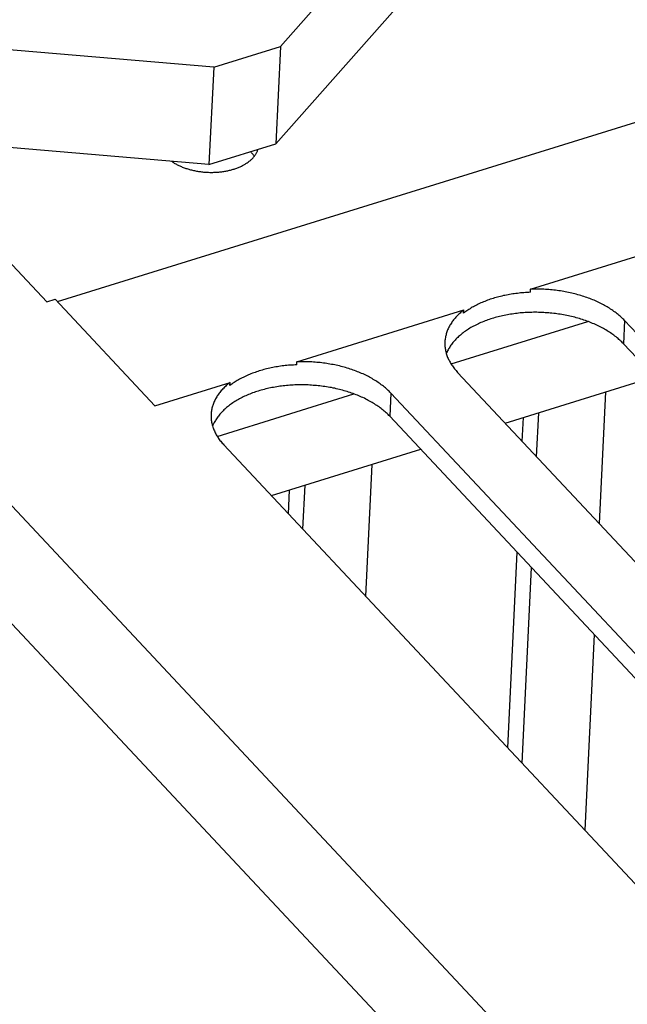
# Model space of a CAD drawing. Extents: x 0 to 594, y 0 to 420.
# Tile 80 of 126: x 501 to 507, y 95 to 106. Entities that reach past the tile are written whole.
import ezdxf

# ---------------------------------------------------------------- set-up
doc = ezdxf.new("R2010")
doc.units = 0
doc.header["$LTSCALE"] = 32.67
doc.layers.get('0').update_dxf_attribs({"linetype": 'CONTINUOUS'})

msp = doc.modelspace()

# ---------------------------------------------------------------- linework, layer by layer
at = {"color": 7, "linetype": 'CONTINUOUS'}
for p, q in [((495.244, 108.986), (501.101, 102.727)), ((501.211, 102.73), (516.79, 107.567)), ((504.965, 107.008), (503.527, 105.383)), ((504.917, 105.995), (503.479, 104.37)), ((506.837, 94.089), (495.95, 105.72)), ((502.834, 105.167), (499.675, 105.434)), ((502.834, 105.167), (503.527, 105.383)), ((503.527, 105.383), (503.479, 104.37)), ((502.834, 105.167), (502.785, 104.155)), ((506.343, 93.392), (495.407, 105.077)), ((502.785, 104.155), (499.627, 104.422)), ((502.785, 104.155), (503.479, 104.37)), ((503.222, 104.282), (503.216, 104.289)), ((506.124, 102.859), (507.858, 103.397)), ((506.123, 102.827), (506.124, 102.859)), ((501.101, 102.727), (501.188, 102.754)), ((501.188, 102.754), (502.223, 101.647)), ((503.697, 102.105), (505.431, 102.643)), ((505.429, 102.611), (505.431, 102.643)), ((507.1, 102.534), (507.089, 102.293)), ((512.071, 97.222), (507.1, 102.534)), ((505.298, 102.084), (506.717, 102.525)), ((512.06, 96.981), (507.089, 102.293)), ((503.696, 102.073), (503.697, 102.105)), ((505.366, 101.995), (510.337, 96.684)), ((505.86, 101.467), (507.41, 101.949)), ((502.223, 101.647), (503.004, 101.89)), ((503.002, 101.858), (503.004, 101.89)), ((502.871, 101.33), (504.289, 101.771)), ((504.673, 101.78), (504.661, 101.539)), ((509.644, 96.469), (504.673, 101.78)), ((506.902, 101.791), (506.837, 100.424)), ((509.632, 96.228), (504.661, 101.539)), ((506.038, 101.278), (506.05, 101.526)), ((506.187, 101.118), (506.209, 101.575)), ((502.939, 101.241), (507.91, 95.93)), ((503.433, 100.714), (504.983, 101.195)), ((504.475, 101.037), (504.41, 99.67)), ((503.76, 100.365), (503.782, 100.822)), ((503.611, 100.524), (503.622, 100.772)), ((505.887, 98.092), (505.983, 100.127)), ((506.036, 97.933), (506.132, 99.967)), ((506.783, 99.272), (506.686, 97.238))]:
    msp.add_line(p, q, dxfattribs=at)
for points in [[(502.396, 104.188), (502.401, 104.185), (502.409, 104.18), (502.416, 104.175), (502.424, 104.17), (502.432, 104.166), (502.439, 104.161), (502.448, 104.157), (502.456, 104.153), (502.464, 104.148), (502.473, 104.144), (502.481, 104.14), (502.49, 104.136), (502.499, 104.133), (502.508, 104.129), (502.517, 104.125), (502.526, 104.122), (502.536, 104.118), (502.545, 104.115), (502.555, 104.112), (502.564, 104.109), (502.574, 104.106), (502.584, 104.103), (502.594, 104.101), (502.604, 104.098), (502.614, 104.096), (502.624, 104.093), (502.634, 104.091), (502.644, 104.089), (502.655, 104.087), (502.665, 104.085), (502.675, 104.084), (502.686, 104.082), (502.696, 104.081), (502.707, 104.079), (502.717, 104.078), (502.728, 104.077), (502.739, 104.076), (502.749, 104.075), (502.76, 104.075), (502.771, 104.074), (502.781, 104.074), (502.792, 104.073), (502.803, 104.073), (502.813, 104.073), (502.824, 104.073), (502.834, 104.074), (502.845, 104.074), (502.856, 104.074), (502.866, 104.075), (502.877, 104.076), (502.887, 104.077), (502.898, 104.078), (502.908, 104.079), (502.918, 104.08), (502.929, 104.082), (502.939, 104.083), (502.949, 104.085), (502.959, 104.087), (502.969, 104.088), (502.979, 104.09), (502.989, 104.093), (502.999, 104.095), (503.008, 104.097), (503.018, 104.1), (503.027, 104.102), (503.037, 104.105), (503.046, 104.108), (503.055, 104.111), (503.064, 104.114), (503.073, 104.117), (503.082, 104.121), (503.09, 104.124), (503.099, 104.128), (503.107, 104.131), (503.116, 104.135), (503.124, 104.139), (503.132, 104.143), (503.139, 104.147), (503.147, 104.151), (503.155, 104.155), (503.162, 104.16), (503.169, 104.164), (503.176, 104.169), (503.183, 104.174), (503.19, 104.178), (503.196, 104.183), (503.203, 104.188), (503.209, 104.193), (503.215, 104.198), (503.221, 104.203), (503.227, 104.208), (503.232, 104.214), (503.237, 104.219), (503.242, 104.224), (503.247, 104.23), (503.252, 104.235), (503.256, 104.241), (503.261, 104.247), (503.265, 104.253), (503.269, 104.258), (503.272, 104.264), (503.276, 104.27), (503.279, 104.276), (503.282, 104.282), (503.285, 104.288), (503.288, 104.294), (503.29, 104.3), (503.292, 104.306), (503.294, 104.313), (503.294, 104.313)], [(503.255, 104.24), (503.254, 104.241), (503.25, 104.247), (503.246, 104.253), (503.242, 104.259), (503.237, 104.265), (503.232, 104.27), (503.227, 104.276), (503.222, 104.282)], [(507.1, 102.534), (507.091, 102.543), (507.082, 102.552), (507.073, 102.561), (507.064, 102.57), (507.054, 102.578), (507.044, 102.587), (507.034, 102.596), (507.023, 102.604), (507.012, 102.613), (507.002, 102.621), (506.99, 102.629), (506.979, 102.637), (506.967, 102.645), (506.955, 102.653), (506.943, 102.661), (506.931, 102.668), (506.919, 102.676), (506.906, 102.683), (506.893, 102.691), (506.88, 102.698), (506.867, 102.705), (506.853, 102.712), (506.84, 102.718), (506.826, 102.725), (506.812, 102.731), (506.798, 102.738), (506.783, 102.744), (506.769, 102.75), (506.754, 102.756), (506.739, 102.762), (506.724, 102.767), (506.709, 102.773), (506.694, 102.778), (506.678, 102.783), (506.663, 102.788), (506.647, 102.793), (506.631, 102.798), (506.616, 102.802), (506.599, 102.806), (506.583, 102.811), (506.567, 102.815), (506.551, 102.818), (506.534, 102.822), (506.518, 102.826), (506.501, 102.829), (506.484, 102.832), (506.468, 102.835), (506.451, 102.838), (506.434, 102.841), (506.417, 102.843), (506.4, 102.846), (506.383, 102.848), (506.366, 102.85), (506.349, 102.851), (506.331, 102.853), (506.314, 102.855), (506.297, 102.856), (506.28, 102.857), (506.262, 102.858), (506.245, 102.859), (506.228, 102.859), (506.211, 102.86), (506.193, 102.86), (506.176, 102.86), (506.159, 102.86), (506.141, 102.859), (506.124, 102.859)], [(506.123, 102.827), (506.106, 102.826), (506.089, 102.825), (506.072, 102.824), (506.055, 102.823), (506.038, 102.822), (506.021, 102.82), (506.005, 102.818), (505.988, 102.816), (505.971, 102.814), (505.955, 102.812), (505.938, 102.81), (505.922, 102.807), (505.906, 102.804), (505.89, 102.801), (505.874, 102.798), (505.858, 102.795), (505.842, 102.792), (505.826, 102.788), (505.811, 102.784), (505.795, 102.781), (505.78, 102.776), (505.765, 102.772), (505.75, 102.768), (505.735, 102.763), (505.72, 102.759), (505.705, 102.754), (505.691, 102.749), (505.676, 102.744), (505.662, 102.738), (505.648, 102.733), (505.634, 102.727), (505.621, 102.722), (505.607, 102.716), (505.594, 102.71), (505.581, 102.703), (505.568, 102.697), (505.555, 102.691), (505.543, 102.684), (505.53, 102.677), (505.518, 102.671), (505.506, 102.664), (505.495, 102.656), (505.483, 102.649), (505.472, 102.642), (505.461, 102.634), (505.45, 102.627), (505.44, 102.619), (505.429, 102.611)], [(505.431, 102.643), (505.421, 102.635), (505.411, 102.627), (505.401, 102.619), (505.392, 102.611), (505.382, 102.602), (505.373, 102.594), (505.365, 102.585), (505.356, 102.577), (505.348, 102.568), (505.34, 102.559), (505.333, 102.55), (505.325, 102.541), (505.318, 102.532), (505.311, 102.522), (505.305, 102.513), (505.299, 102.504), (505.293, 102.494), (505.287, 102.485), (505.282, 102.475), (505.276, 102.465), (505.272, 102.456), (505.267, 102.446), (505.263, 102.436), (505.259, 102.426), (505.255, 102.416), (505.252, 102.406), (505.249, 102.396), (505.246, 102.386), (505.243, 102.376), (505.241, 102.366), (505.239, 102.356), (505.238, 102.345), (505.236, 102.335), (505.235, 102.325), (505.234, 102.315), (505.234, 102.312)], [(507.089, 102.293), (507.08, 102.302), (507.071, 102.311), (507.061, 102.32), (507.052, 102.329), (507.042, 102.338), (507.032, 102.347), (507.022, 102.355), (507.011, 102.364), (507, 102.372), (506.989, 102.381), (506.978, 102.389), (506.966, 102.397), (506.955, 102.405), (506.943, 102.413), (506.93, 102.421), (506.918, 102.428), (506.905, 102.436), (506.893, 102.443), (506.88, 102.451), (506.866, 102.458), (506.853, 102.465), (506.839, 102.472), (506.825, 102.479), (506.811, 102.485), (506.797, 102.492), (506.783, 102.498), (506.768, 102.504), (506.754, 102.51), (506.739, 102.516), (506.724, 102.522), (506.709, 102.528), (506.693, 102.533), (506.678, 102.538), (506.662, 102.543), (506.647, 102.548), (506.631, 102.553), (506.615, 102.558), (506.599, 102.562), (506.583, 102.567), (506.566, 102.571), (506.55, 102.575), (506.533, 102.579), (506.517, 102.582), (506.5, 102.586), (506.483, 102.589), (506.466, 102.592), (506.449, 102.595), (506.432, 102.598), (506.415, 102.601), (506.398, 102.603), (506.381, 102.605), (506.364, 102.608), (506.346, 102.61), (506.329, 102.611), (506.312, 102.613), (506.294, 102.614), (506.277, 102.615), (506.26, 102.616), (506.242, 102.617), (506.225, 102.618), (506.207, 102.618), (506.19, 102.619), (506.172, 102.619), (506.155, 102.619), (506.138, 102.618), (506.12, 102.618), (506.103, 102.617), (506.086, 102.617), (506.068, 102.616), (506.051, 102.614), (506.034, 102.613), (506.017, 102.612), (506, 102.61), (505.983, 102.608), (505.966, 102.606), (505.949, 102.604), (505.932, 102.601), (505.916, 102.599), (505.899, 102.596), (505.883, 102.593), (505.866, 102.59), (505.85, 102.587), (505.834, 102.583), (505.818, 102.58), (505.802, 102.576), (505.786, 102.572), (505.771, 102.568), (505.755, 102.564), (505.74, 102.559), (505.725, 102.554), (505.71, 102.55), (505.695, 102.545), (505.68, 102.54), (505.665, 102.534), (505.651, 102.529), (505.637, 102.523), (505.623, 102.518), (505.609, 102.512), (505.595, 102.506), (505.582, 102.5), (505.568, 102.493), (505.555, 102.487), (505.542, 102.48), (505.53, 102.474), (505.517, 102.467), (505.505, 102.46), (505.493, 102.453), (505.481, 102.445), (505.47, 102.438), (505.458, 102.43), (505.447, 102.423), (505.436, 102.415), (505.425, 102.407), (505.415, 102.399), (505.405, 102.391), (505.395, 102.383), (505.385, 102.374), (505.376, 102.366), (505.367, 102.357), (505.358, 102.349), (505.349, 102.34), (505.341, 102.331), (505.333, 102.322), (505.325, 102.313), (505.317, 102.304), (505.31, 102.295), (505.303, 102.285), (505.296, 102.276), (505.29, 102.267), (505.284, 102.257), (505.278, 102.248), (505.272, 102.238), (505.267, 102.228), (505.262, 102.218), (505.257, 102.209), (505.253, 102.199), (505.249, 102.19)], [(505.234, 102.312), (505.234, 102.304), (505.234, 102.294), (505.234, 102.284), (505.235, 102.274), (505.235, 102.263), (505.236, 102.253), (505.238, 102.243), (505.239, 102.232), (505.241, 102.222), (505.244, 102.212), (505.246, 102.202), (505.249, 102.191), (505.252, 102.181), (505.256, 102.171), (505.259, 102.161), (505.263, 102.151), (505.268, 102.14), (505.272, 102.13), (505.277, 102.12), (505.282, 102.11), (505.288, 102.101), (505.294, 102.091), (505.3, 102.081), (505.306, 102.071), (505.313, 102.061), (505.319, 102.052), (505.327, 102.042), (505.334, 102.033), (505.342, 102.023), (505.35, 102.014), (505.358, 102.004), (505.366, 101.995)], [(503.696, 102.073), (503.679, 102.072), (503.662, 102.071), (503.645, 102.07), (503.628, 102.069), (503.611, 102.068), (503.594, 102.066), (503.577, 102.065), (503.561, 102.063), (503.544, 102.061), (503.528, 102.058), (503.511, 102.056), (503.495, 102.053), (503.479, 102.051), (503.463, 102.048), (503.447, 102.045), (503.431, 102.041), (503.415, 102.038), (503.399, 102.034), (503.383, 102.031), (503.368, 102.027), (503.353, 102.023), (503.337, 102.019), (503.322, 102.014), (503.307, 102.01), (503.293, 102.005), (503.278, 102), (503.263, 101.995), (503.249, 101.99), (503.235, 101.985), (503.221, 101.979), (503.207, 101.974), (503.194, 101.968), (503.18, 101.962), (503.167, 101.956), (503.154, 101.95), (503.141, 101.943), (503.128, 101.937), (503.116, 101.93), (503.103, 101.924), (503.091, 101.917), (503.079, 101.91), (503.068, 101.903), (503.056, 101.896), (503.045, 101.888), (503.034, 101.881), (503.023, 101.873), (503.013, 101.865), (503.002, 101.858)], [(504.673, 101.78), (504.664, 101.789), (504.655, 101.798), (504.646, 101.807), (504.636, 101.816), (504.627, 101.825), (504.617, 101.833), (504.606, 101.842), (504.596, 101.851), (504.585, 101.859), (504.574, 101.867), (504.563, 101.875), (504.552, 101.884), (504.54, 101.891), (504.528, 101.899), (504.516, 101.907), (504.504, 101.915), (504.491, 101.922), (504.479, 101.93), (504.466, 101.937), (504.453, 101.944), (504.44, 101.951), (504.426, 101.958), (504.412, 101.965), (504.399, 101.971), (504.385, 101.978), (504.37, 101.984), (504.356, 101.99), (504.342, 101.996), (504.327, 102.002), (504.312, 102.008), (504.297, 102.013), (504.282, 102.019), (504.267, 102.024), (504.251, 102.029), (504.236, 102.034), (504.22, 102.039), (504.204, 102.044), (504.188, 102.048), (504.172, 102.053), (504.156, 102.057), (504.14, 102.061), (504.124, 102.065), (504.107, 102.068), (504.091, 102.072), (504.074, 102.075), (504.057, 102.078), (504.04, 102.081), (504.024, 102.084), (504.007, 102.087), (503.99, 102.089), (503.973, 102.092), (503.956, 102.094), (503.939, 102.096), (503.921, 102.098), (503.904, 102.099), (503.887, 102.101), (503.87, 102.102), (503.852, 102.103), (503.835, 102.104), (503.818, 102.105), (503.801, 102.105), (503.783, 102.106), (503.766, 102.106), (503.749, 102.106), (503.732, 102.106), (503.714, 102.106), (503.697, 102.105)], [(503.004, 101.89), (502.994, 101.882), (502.984, 101.874), (502.974, 101.865), (502.964, 101.857), (502.955, 101.849), (502.946, 101.84), (502.938, 101.832), (502.929, 101.823), (502.921, 101.814), (502.913, 101.805), (502.905, 101.796), (502.898, 101.787), (502.891, 101.778), (502.884, 101.769), (502.878, 101.759), (502.871, 101.75), (502.865, 101.74), (502.86, 101.731), (502.854, 101.721), (502.849, 101.712), (502.844, 101.702), (502.84, 101.692), (502.836, 101.682), (502.832, 101.672), (502.828, 101.662), (502.824, 101.652), (502.821, 101.642), (502.819, 101.632), (502.816, 101.622), (502.814, 101.612), (502.812, 101.602), (502.81, 101.592), (502.809, 101.581), (502.808, 101.571), (502.807, 101.561), (502.807, 101.558)], [(504.661, 101.539), (504.653, 101.548), (504.644, 101.557), (504.634, 101.566), (504.625, 101.575), (504.615, 101.584), (504.605, 101.593), (504.594, 101.602), (504.584, 101.61), (504.573, 101.619), (504.562, 101.627), (504.551, 101.635), (504.539, 101.643), (504.527, 101.651), (504.515, 101.659), (504.503, 101.667), (504.491, 101.675), (504.478, 101.682), (504.465, 101.69), (504.452, 101.697), (504.439, 101.704), (504.426, 101.711), (504.412, 101.718), (504.398, 101.725), (504.384, 101.732), (504.37, 101.738), (504.356, 101.744), (504.341, 101.751), (504.327, 101.757), (504.312, 101.763), (504.297, 101.768), (504.282, 101.774), (504.266, 101.779), (504.251, 101.785), (504.235, 101.79), (504.22, 101.795), (504.204, 101.8), (504.188, 101.804), (504.172, 101.809), (504.155, 101.813), (504.139, 101.817), (504.123, 101.821), (504.106, 101.825), (504.09, 101.829), (504.073, 101.832), (504.056, 101.836), (504.039, 101.839), (504.022, 101.842), (504.005, 101.844), (503.988, 101.847), (503.971, 101.849), (503.954, 101.852), (503.937, 101.854), (503.919, 101.856), (503.902, 101.858), (503.885, 101.859), (503.867, 101.86), (503.85, 101.862), (503.832, 101.863), (503.815, 101.864), (503.797, 101.864), (503.78, 101.865), (503.763, 101.865), (503.745, 101.865), (503.728, 101.865), (503.71, 101.865), (503.693, 101.864), (503.676, 101.864), (503.658, 101.863), (503.641, 101.862), (503.624, 101.861), (503.607, 101.859), (503.59, 101.858), (503.573, 101.856), (503.556, 101.854), (503.539, 101.852), (503.522, 101.85), (503.505, 101.848), (503.489, 101.845), (503.472, 101.842), (503.456, 101.839), (503.439, 101.836), (503.423, 101.833), (503.407, 101.83), (503.391, 101.826), (503.375, 101.822), (503.359, 101.818), (503.343, 101.814), (503.328, 101.81), (503.313, 101.805), (503.297, 101.801), (503.282, 101.796), (503.268, 101.791), (503.253, 101.786), (503.238, 101.781), (503.224, 101.775), (503.21, 101.77), (503.196, 101.764), (503.182, 101.758), (503.168, 101.752), (503.154, 101.746), (503.141, 101.74), (503.128, 101.733), (503.115, 101.727), (503.103, 101.72), (503.09, 101.713), (503.078, 101.706), (503.066, 101.699), (503.054, 101.692), (503.042, 101.684), (503.031, 101.677), (503.02, 101.669), (503.009, 101.661), (502.998, 101.653), (502.988, 101.645), (502.978, 101.637), (502.968, 101.629), (502.958, 101.621), (502.949, 101.612), (502.94, 101.604), (502.931, 101.595), (502.922, 101.586), (502.914, 101.577), (502.906, 101.568), (502.898, 101.559), (502.89, 101.55), (502.883, 101.541), (502.876, 101.532), (502.869, 101.522), (502.863, 101.513), (502.857, 101.503), (502.851, 101.494), (502.845, 101.484), (502.84, 101.474), (502.835, 101.465), (502.83, 101.455), (502.826, 101.445), (502.822, 101.437)], [(502.807, 101.558), (502.807, 101.551), (502.807, 101.54), (502.807, 101.53), (502.807, 101.52), (502.808, 101.509), (502.809, 101.499), (502.811, 101.489), (502.812, 101.479), (502.814, 101.468), (502.817, 101.458), (502.819, 101.448), (502.822, 101.438), (502.825, 101.427), (502.829, 101.417), (502.832, 101.407), (502.836, 101.397), (502.841, 101.387), (502.845, 101.377), (502.85, 101.367), (502.855, 101.357), (502.861, 101.347), (502.867, 101.337), (502.873, 101.327), (502.879, 101.317), (502.885, 101.308), (502.892, 101.298), (502.899, 101.288), (502.907, 101.279), (502.915, 101.269), (502.922, 101.26), (502.931, 101.251), (502.939, 101.241)]]:
    msp.add_lwpolyline(points, dxfattribs=at)

doc.saveas('drawing.dxf')
